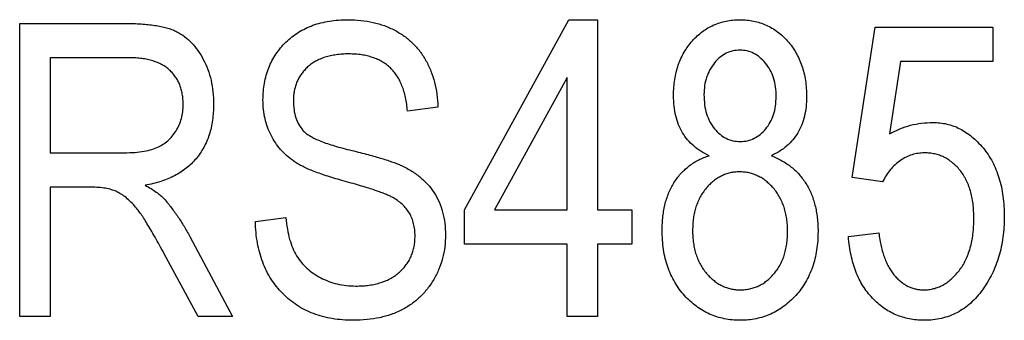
# Model space of a CAD drawing. Header units: millimetres. Extents: x 0 to 840, y 0 to 594.
# Tile 41 of 77: x 375 to 384, y 296 to 299. Entities that reach past the tile are written whole.
import ezdxf

# ---------------------------------------------------------------- set-up
doc = ezdxf.new("R2010")
doc.units = ezdxf.units.MM
doc.header["$LTSCALE"] = 2
doc.linetypes.add('SLD-Solid', pattern=[0])

msp = doc.modelspace()

# ---------------------------------------------------------------- linework, layer by layer
at = {"color": 7, "linetype": 'SLD-Solid', "lineweight": 25}
for p, q in [((374.8859, 296.143), (374.8859, 298.9681)), ((374.8859, 298.9681), (375.9235, 298.9681)), ((379.1786, 297.1703), (380.1859, 299.0048)), ((380.1859, 299.0048), (380.4628, 299.0048)), ((380.4628, 299.0048), (380.4628, 297.1703)), ((382.921, 297.4839), (383.1412, 298.9314)), ((383.1412, 298.9314), (384.2786, 298.9314)), ((384.2786, 298.9314), (384.2786, 298.6012)), ((375.1794, 298.6379), (375.1794, 297.7207)), ((375.9442, 298.6379), (375.1794, 298.6379)), ((383.3871, 298.6012), (383.2811, 297.9035)), ((384.2786, 298.6012), (383.3871, 298.6012)), ((380.1693, 298.447), (379.4681, 297.1703)), ((380.1693, 297.1703), (380.1693, 298.447)), ((378.9218, 298.1609), (378.6283, 298.1243)), ((375.1794, 297.7207), (375.8679, 297.7207)), ((383.2146, 297.442), (382.921, 297.4839)), ((375.5538, 297.3904), (375.1794, 297.3904)), ((375.1794, 297.3904), (375.1794, 296.143)), ((379.1786, 296.8401), (379.1786, 297.1703)), ((379.4681, 297.1703), (380.1693, 297.1703)), ((380.4628, 297.1703), (380.793, 297.1703)), ((380.793, 297.1703), (380.793, 296.8401)), ((377.1607, 297.0602), (377.4542, 297.0969)), ((376.5272, 296.9152), (376.9405, 296.143)), ((382.8844, 296.9135), (383.1779, 296.9502)), ((380.1693, 296.8401), (379.1786, 296.8401)), ((380.1693, 296.143), (380.1693, 296.8401)), ((380.793, 296.8401), (380.4628, 296.8401)), ((380.4628, 296.8401), (380.4628, 296.143)), ((376.6069, 296.143), (376.2807, 296.7472)), ((375.1794, 296.143), (374.8859, 296.143)), ((376.9405, 296.143), (376.6069, 296.143)), ((380.4628, 296.143), (380.1693, 296.143))]:
    msp.add_line(p, q, dxfattribs=at)
for points, knots in [([(375.9235, 298.9681), (375.9497, 298.968), (376.0004, 298.9677), (376.0738, 298.9635), (376.1419, 298.9574), (376.2048, 298.9487), (376.2624, 298.9384), (376.3146, 298.9242), (376.3617, 298.9087), (376.4171, 298.8832), (376.4798, 298.8428), (376.548, 298.7825), (376.6076, 298.7076), (376.6606, 298.6216), (376.7041, 298.525), (376.7349, 298.4197), (376.7536, 298.307), (376.7559, 298.2294), (376.7571, 298.1896)], [0, 0, 0, 0, 0.059852, 0.11585, 0.168055, 0.216118, 0.261012, 0.301701, 0.339551, 0.374149, 0.440922, 0.509304, 0.581348, 0.658816, 0.739762, 0.822691, 0.909012, 1, 1, 1, 1]), ([(377.2341, 298.2309), (377.2347, 298.2586), (377.2359, 298.3132), (377.2465, 298.393), (377.2634, 298.4692), (377.2885, 298.541), (377.3192, 298.6094), (377.3583, 298.6731), (377.403, 298.7339), (377.455, 298.7897), (377.513, 298.8401), (377.5757, 298.8847), (377.6437, 298.9219), (377.7165, 298.9525), (377.7942, 298.976), (377.8766, 298.9923), (377.9636, 299.003), (378.0232, 299.0042), (378.0539, 299.0048)], [0, 0, 0, 0, 0.065525, 0.128808, 0.189927, 0.249611, 0.308203, 0.366742, 0.4258, 0.486182, 0.546666, 0.606921, 0.667748, 0.729465, 0.793168, 0.859048, 0.927708, 1, 1, 1, 1]), ([(378.0539, 299.0048), (378.0956, 299.0037), (378.1771, 299.0016), (378.2949, 298.9814), (378.4052, 298.9504), (378.5066, 298.9053), (378.5987, 298.8488), (378.6799, 298.7801), (378.7508, 298.7008), (378.8096, 298.6101), (378.8576, 298.5103), (378.8914, 298.401), (378.9154, 298.284), (378.9196, 298.2027), (378.9218, 298.1609)], [0, 0, 0, 0, 0.091924, 0.179436, 0.262736, 0.343808, 0.423045, 0.500153, 0.577409, 0.656486, 0.737673, 0.82078, 0.907914, 1, 1, 1, 1]), ([(381.1966, 298.2745), (381.1971, 298.3008), (381.1982, 298.3524), (381.2069, 298.428), (381.2213, 298.4997), (381.2405, 298.5679), (381.2666, 298.6319), (381.2983, 298.6922), (381.3349, 298.7495), (381.3779, 298.8017), (381.4246, 298.8492), (381.4747, 298.8908), (381.5277, 298.926), (381.5837, 298.9549), (381.6425, 298.9773), (381.7044, 298.9936), (381.7692, 299.0026), (381.8134, 299.0041), (381.8358, 299.0048)], [0, 0, 0, 0, 0.072859, 0.142428, 0.209686, 0.274478, 0.337673, 0.400213, 0.462411, 0.525038, 0.586597, 0.646181, 0.704422, 0.762, 0.819617, 0.877972, 0.938188, 1, 1, 1, 1]), ([(381.8358, 299.0048), (381.8584, 299.0041), (381.903, 299.0028), (381.9684, 298.9929), (382.0308, 298.9767), (382.0904, 298.9544), (382.1468, 298.9248), (382.2003, 298.8891), (382.2512, 298.8469), (382.2983, 298.7984), (382.3411, 298.7448), (382.3787, 298.6871), (382.4102, 298.6255), (382.4362, 298.5603), (382.4562, 298.4912), (382.4704, 298.4182), (382.4792, 298.3417), (382.4802, 298.2896), (382.4808, 298.263)], [0, 0, 0, 0, 0.061559, 0.121611, 0.179741, 0.237123, 0.294683, 0.352917, 0.412489, 0.474386, 0.53704, 0.59918, 0.661862, 0.725233, 0.79036, 0.857798, 0.927532, 1, 1, 1, 1]), ([(378.0636, 298.6746), (378.0424, 298.6744), (378.0013, 298.6741), (377.9418, 298.6672), (377.886, 298.6578), (377.8338, 298.6443), (377.7859, 298.6261), (377.7412, 298.6053), (377.7012, 298.5792), (377.6647, 298.5499), (377.6328, 298.5171), (377.6046, 298.4822), (377.5807, 298.445), (377.5611, 298.4054), (377.5463, 298.3632), (377.5352, 298.3189), (377.529, 298.2721), (377.5281, 298.2403), (377.5276, 298.224)], [0, 0, 0, 0, 0.080451, 0.1555, 0.226849, 0.295034, 0.359226, 0.421121, 0.481412, 0.540138, 0.598031, 0.65472, 0.709788, 0.765519, 0.821663, 0.879124, 0.938348, 1, 1, 1, 1]), ([(378.6283, 298.1243), (378.6261, 298.1468), (378.6219, 298.1909), (378.6103, 298.2543), (378.5956, 298.3134), (378.5767, 298.3677), (378.5543, 298.4177), (378.5279, 298.463), (378.498, 298.5042), (378.464, 298.5404), (378.4263, 298.5723), (378.3849, 298.5999), (378.3398, 298.6228), (378.2914, 298.6417), (378.2396, 298.6568), (378.1841, 298.6668), (378.1251, 298.6733), (378.0844, 298.6741), (378.0636, 298.6746)], [0, 0, 0, 0, 0.076535, 0.14925, 0.217113, 0.28195, 0.342829, 0.401766, 0.458503, 0.51415, 0.569045, 0.624833, 0.681347, 0.739531, 0.799927, 0.862898, 0.92968, 1, 1, 1, 1]), ([(381.837, 298.7113), (381.8138, 298.71), (381.7681, 298.7073), (381.7025, 298.6829), (381.6431, 298.6433), (381.5902, 298.5897), (381.5457, 298.5249), (381.5134, 298.4508), (381.4932, 298.3692), (381.4912, 298.312), (381.4901, 298.2825)], [0, 0, 0, 0, 0.113055, 0.223568, 0.337873, 0.461062, 0.590442, 0.720447, 0.855389, 1, 1, 1, 1]), ([(382.1872, 298.2636), (382.1862, 298.295), (382.1841, 298.3557), (382.1643, 298.4423), (382.1314, 298.5199), (382.0862, 298.5869), (382.0321, 298.6416), (381.9716, 298.6814), (381.9059, 298.7068), (381.8601, 298.7098), (381.837, 298.7113)], [0, 0, 0, 0, 0.149314, 0.288146, 0.419593, 0.547837, 0.669882, 0.782759, 0.890251, 1, 1, 1, 1]), ([(376.4636, 298.1879), (376.463, 298.2049), (376.462, 298.2381), (376.4565, 298.2867), (376.4462, 298.3324), (376.4316, 298.3754), (376.4135, 298.4156), (376.3908, 298.4529), (376.3637, 298.487), (376.3333, 298.5189), (376.2987, 298.5474), (376.2594, 298.5711), (376.2165, 298.5921), (376.1696, 298.6091), (376.1188, 298.6223), (376.064, 298.6312), (376.0054, 298.6372), (375.965, 298.6377), (375.9442, 298.6379)], [0, 0, 0, 0, 0.065309, 0.127322, 0.187433, 0.244693, 0.301115, 0.356056, 0.411929, 0.467921, 0.524709, 0.5833, 0.643626, 0.707634, 0.774311, 0.844934, 0.920065, 1, 1, 1, 1]), ([(377.9959, 297.4547), (377.9693, 297.4622), (377.9181, 297.4766), (377.8445, 297.4997), (377.7767, 297.5225), (377.7148, 297.5457), (377.6594, 297.57), (377.6096, 297.5933), (377.5658, 297.6173), (377.516, 297.6498), (377.461, 297.694), (377.4023, 297.7526), (377.3524, 297.8187), (377.3098, 297.8905), (377.2756, 297.9682), (377.2519, 298.0515), (377.2362, 298.1395), (377.2348, 298.2), (377.2341, 298.2309)], [0, 0, 0, 0, 0.069631, 0.13419, 0.194171, 0.249784, 0.30067, 0.346535, 0.388337, 0.426259, 0.49648, 0.565583, 0.634619, 0.70455, 0.775475, 0.847686, 0.922398, 1, 1, 1, 1]), ([(377.5276, 298.224), (377.5286, 298.1949), (377.5305, 298.1393), (377.5475, 298.0611), (377.5766, 297.9928), (377.6057, 297.9556), (377.6199, 297.9374)], [0, 0, 0, 0, 0.283742, 0.541341, 0.775671, 1, 1, 1, 1]), ([(381.54, 297.6931), (381.513, 297.7067), (381.4603, 297.7332), (381.3901, 297.7849), (381.3307, 297.8455), (381.2815, 297.9144), (381.2425, 297.9921), (381.2162, 298.0787), (381.1989, 298.1736), (381.1974, 298.24), (381.1966, 298.2745)], [0, 0, 0, 0, 0.126064, 0.245952, 0.362221, 0.478943, 0.598521, 0.723223, 0.856152, 1, 1, 1, 1]), ([(381.4901, 298.2825), (381.4912, 298.2497), (381.4934, 298.187), (381.5122, 298.098), (381.5446, 298.0197), (381.5889, 297.953), (381.6419, 297.8984), (381.7026, 297.8592), (381.7696, 297.8345), (381.8165, 297.832), (381.8404, 297.8307)], [0, 0, 0, 0, 0.15398, 0.29463, 0.425136, 0.55025, 0.669074, 0.780244, 0.887961, 1, 1, 1, 1]), ([(381.8404, 297.8307), (381.8637, 297.832), (381.9097, 297.8346), (381.9753, 297.8594), (382.0353, 297.8979), (382.0884, 297.951), (382.1323, 298.0158), (382.165, 298.0905), (382.1839, 298.1743), (382.1861, 298.2331), (382.1872, 298.2636)], [0, 0, 0, 0, 0.113059, 0.222672, 0.33632, 0.457852, 0.584887, 0.714685, 0.851932, 1, 1, 1, 1]), ([(382.4808, 298.263), (382.4799, 298.2299), (382.4783, 298.166), (382.4617, 298.0743), (382.4356, 297.9905), (382.3987, 297.9142), (382.3504, 297.8459), (382.2906, 297.7865), (382.221, 297.7334), (382.1681, 297.7068), (382.1408, 297.6931)], [0, 0, 0, 0, 0.140756, 0.271135, 0.394737, 0.513201, 0.629757, 0.748688, 0.870567, 1, 1, 1, 1]), ([(375.8679, 297.7207), (375.9033, 297.7214), (375.9696, 297.7227), (376.0623, 297.7312), (376.1416, 297.7469), (376.2088, 297.7691), (376.2658, 297.7994), (376.3155, 297.8366), (376.3599, 297.8805), (376.3966, 297.9322), (376.427, 297.9892), (376.4477, 298.0517), (376.4618, 298.1183), (376.4629, 298.1643), (376.4636, 298.1879)], [0, 0, 0, 0, 0.122737, 0.230021, 0.322743, 0.402638, 0.47472, 0.545804, 0.617074, 0.69069, 0.764841, 0.840541, 0.918307, 1, 1, 1, 1]), ([(376.7571, 298.1896), (376.7565, 298.1632), (376.7552, 298.1117), (376.7479, 298.0361), (376.7349, 297.9643), (376.7157, 297.8966), (376.6925, 297.8324), (376.6628, 297.7725), (376.6285, 297.7161), (376.5887, 297.6637), (376.5439, 297.6156), (376.4946, 297.5715), (376.4395, 297.5333), (376.3804, 297.4987), (376.3163, 297.4688), (376.2474, 297.4436), (376.1737, 297.4236), (376.1227, 297.4138), (376.0967, 297.4088)], [0, 0, 0, 0, 0.070117, 0.136961, 0.201497, 0.263712, 0.323795, 0.38261, 0.440957, 0.498944, 0.557149, 0.615425, 0.674452, 0.734978, 0.797218, 0.862116, 0.929496, 1, 1, 1, 1]), ([(383.2811, 297.9035), (383.3141, 297.9204), (383.3794, 297.9538), (383.4835, 297.989), (383.5905, 298.0102), (383.6632, 298.0129), (383.6996, 298.0142)], [0, 0, 0, 0, 0.2543932, 0.5022239, 0.7505047, 1, 1, 1, 1]), ([(383.6996, 298.0142), (383.7224, 298.0134), (383.7676, 298.0118), (383.8342, 298), (383.8986, 297.9811), (383.9605, 297.9537), (384.02, 297.9184), (384.0779, 297.8766), (384.1325, 297.8258), (384.1848, 297.7686), (384.2328, 297.7046), (384.2751, 297.6349), (384.3099, 297.5593), (384.3384, 297.4786), (384.3617, 297.3929), (384.3774, 297.3015), (384.3865, 297.2049), (384.3879, 297.1388), (384.3887, 297.105)], [0, 0, 0, 0, 0.053806, 0.106938, 0.159207, 0.211958, 0.266379, 0.322264, 0.380409, 0.442075, 0.505267, 0.569053, 0.634279, 0.70138, 0.771015, 0.843888, 0.920061, 1, 1, 1, 1]), ([(377.6199, 297.9374), (377.6286, 297.9287), (377.6476, 297.9097), (377.6841, 297.8859), (377.7276, 297.8608), (377.7803, 297.8381), (377.8403, 297.8143), (377.9091, 297.7924), (377.9858, 297.7698), (378.0402, 297.7564), (378.0688, 297.7493)], [0, 0, 0, 0, 0.075016, 0.16293, 0.264674, 0.38097, 0.512309, 0.658221, 0.820832, 1, 1, 1, 1]), ([(378.0688, 297.7493), (378.0969, 297.7426), (378.1509, 297.7295), (378.2283, 297.7091), (378.2995, 297.6908), (378.3638, 297.6712), (378.4222, 297.6541), (378.4738, 297.6365), (378.5193, 297.6211), (378.5468, 297.6092), (378.5595, 297.6037)], [0, 0, 0, 0, 0.169328, 0.325364, 0.468928, 0.599564, 0.718839, 0.82498, 0.918756, 1, 1, 1, 1]), ([(381.0865, 296.9731), (381.0868, 296.9962), (381.0874, 297.0416), (381.0931, 297.1083), (381.1032, 297.1717), (381.1151, 297.2324), (381.133, 297.2894), (381.1531, 297.3439), (381.178, 297.395), (381.206, 297.4428), (381.2377, 297.4869), (381.272, 297.5278), (381.3096, 297.5647), (381.3499, 297.598), (381.393, 297.6282), (381.4394, 297.6537), (381.4885, 297.6758), (381.5227, 297.6873), (381.54, 297.6931)], [0, 0, 0, 0, 0.075669, 0.148457, 0.21866, 0.285728, 0.350399, 0.413912, 0.475705, 0.535962, 0.595119, 0.653233, 0.710261, 0.767093, 0.824148, 0.882076, 0.940284, 1, 1, 1, 1]), ([(382.1408, 297.6931), (382.1585, 297.686), (382.1935, 297.6719), (382.2428, 297.6456), (382.2896, 297.6171), (382.333, 297.5849), (382.3736, 297.5499), (382.4104, 297.5111), (382.4441, 297.4692), (382.4752, 297.4245), (382.503, 297.3768), (382.5261, 297.3256), (382.5465, 297.2722), (382.5623, 297.2157), (382.575, 297.1565), (382.584, 297.0947), (382.5901, 297.03), (382.5906, 296.9859), (382.5908, 296.9633)], [0, 0, 0, 0, 0.062416, 0.123043, 0.182501, 0.241467, 0.299463, 0.357338, 0.415967, 0.475224, 0.535113, 0.59632, 0.658388, 0.722051, 0.787838, 0.856034, 0.92627, 1, 1, 1, 1]), ([(383.6176, 297.7207), (383.5973, 297.7198), (383.5567, 297.718), (383.4971, 297.7037), (383.4396, 297.6804), (383.3846, 297.6481), (383.3333, 297.6078), (383.2875, 297.5592), (383.247, 297.5041), (383.2255, 297.463), (383.2146, 297.442)], [0, 0, 0, 0, 0.117909, 0.235217, 0.353652, 0.476927, 0.604079, 0.731177, 0.862962, 1, 1, 1, 1]), ([(384.0951, 297.0889), (384.0947, 297.1132), (384.0938, 297.1605), (384.0873, 297.2294), (384.0774, 297.2943), (384.0625, 297.355), (384.0427, 297.4111), (384.0202, 297.4637), (383.9924, 297.5118), (383.9602, 297.555), (383.9256, 297.5941), (383.8878, 297.6276), (383.8482, 297.6565), (383.8064, 297.6802), (383.7621, 297.6979), (383.7161, 297.7115), (383.6675, 297.7188), (383.6344, 297.72), (383.6176, 297.7207)], [0, 0, 0, 0, 0.082006, 0.159777, 0.233626, 0.303439, 0.370386, 0.43454, 0.49642, 0.557348, 0.616305, 0.672528, 0.727523, 0.781559, 0.834533, 0.888255, 0.943114, 1, 1, 1, 1]), ([(378.5595, 297.6037), (378.5937, 297.5871), (378.6603, 297.5546), (378.7489, 297.4914), (378.8249, 297.4195), (378.8874, 297.3381), (378.9361, 297.2475), (378.9704, 297.1484), (378.9916, 297.0413), (378.994, 296.9671), (378.9952, 296.929)], [0, 0, 0, 0, 0.133217, 0.259778, 0.38029, 0.49943, 0.618281, 0.739843, 0.866269, 1, 1, 1, 1]), ([(381.8329, 297.5372), (381.8174, 297.5368), (381.7868, 297.536), (381.7419, 297.5285), (381.699, 297.5155), (381.6577, 297.4985), (381.6182, 297.4762), (381.5803, 297.4494), (381.5448, 297.4168), (381.511, 297.3803), (381.4803, 297.3398), (381.4531, 297.2962), (381.431, 297.2493), (381.4116, 297.2), (381.3976, 297.1475), (381.3871, 297.0923), (381.3816, 297.0342), (381.3806, 296.9945), (381.3801, 296.9742)], [0, 0, 0, 0, 0.057718, 0.113997, 0.168941, 0.224454, 0.279894, 0.33756, 0.39702, 0.458971, 0.522456, 0.586053, 0.650035, 0.715593, 0.782758, 0.852272, 0.924506, 1, 1, 1, 1]), ([(382.2973, 296.9628), (382.2969, 296.9838), (382.296, 297.025), (382.2894, 297.0852), (382.2797, 297.1424), (382.2636, 297.1957), (382.245, 297.2467), (382.2214, 297.2942), (382.1937, 297.3389), (382.1619, 297.3797), (382.1269, 297.4163), (382.09, 297.4486), (382.0517, 297.4767), (382.0108, 297.498), (381.9689, 297.5158), (381.9253, 297.5283), (381.8797, 297.5361), (381.8486, 297.5368), (381.8329, 297.5372)], [0, 0, 0, 0, 0.076583, 0.150036, 0.220044, 0.287421, 0.35281, 0.417218, 0.480347, 0.543809, 0.605323, 0.66449, 0.721833, 0.777862, 0.83213, 0.887178, 0.942881, 1, 1, 1, 1]), ([(378.7017, 296.9204), (378.701, 296.9407), (378.6999, 296.9802), (378.6892, 297.0376), (378.6722, 297.0912), (378.6478, 297.1408), (378.6158, 297.1858), (378.577, 297.2268), (378.5313, 297.2636), (378.4872, 297.2909), (378.4449, 297.311), (378.4045, 297.3274), (378.3565, 297.3458), (378.3, 297.3652), (378.2356, 297.3856), (378.1629, 297.4074), (378.0823, 297.431), (378.0256, 297.4465), (377.9959, 297.4547)], [0, 0, 0, 0, 0.062809, 0.122337, 0.180146, 0.236235, 0.292697, 0.350449, 0.410597, 0.473808, 0.510587, 0.555411, 0.608589, 0.669955, 0.740115, 0.817971, 0.90484, 1, 1, 1, 1]), ([(376.2807, 296.7472), (376.2655, 296.7756), (376.2364, 296.8297), (376.1933, 296.9067), (376.1533, 296.9761), (376.116, 297.0378), (376.0825, 297.0922), (376.0507, 297.1378), (376.0229, 297.1767), (375.9895, 297.2168), (375.949, 297.257), (375.9024, 297.2985), (375.8556, 297.3304), (375.8079, 297.3547), (375.7555, 297.3708), (375.6964, 297.3828), (375.628, 297.3893), (375.5796, 297.39), (375.5538, 297.3904)], [0, 0, 0, 0, 0.092718, 0.177348, 0.254388, 0.323857, 0.385021, 0.438524, 0.48427, 0.523009, 0.588869, 0.648647, 0.702605, 0.751898, 0.802267, 0.8602, 0.925567, 1, 1, 1, 1]), ([(376.0967, 297.4088), (376.116, 297.3983), (376.1527, 297.3782), (376.2019, 297.3441), (376.2457, 297.3125), (376.2699, 297.2883), (376.2813, 297.2769)], [0, 0, 0, 0, 0.289783, 0.550931, 0.78809, 1, 1, 1, 1]), ([(376.2813, 297.2769), (376.3041, 297.2493), (376.3502, 297.1937), (376.4133, 297.1051), (376.4738, 297.0128), (376.5093, 296.9479), (376.5272, 296.9152)], [0, 0, 0, 0, 0.2455633, 0.4938879, 0.7446128, 1, 1, 1, 1]), ([(378.1054, 296.1063), (378.0706, 296.107), (378.0027, 296.1084), (377.9037, 296.1207), (377.81, 296.1408), (377.7217, 296.1686), (377.6387, 296.2051), (377.5614, 296.2499), (377.4891, 296.3023), (377.4232, 296.3627), (377.3636, 296.4298), (377.311, 296.5028), (377.267, 296.5822), (377.2291, 296.6664), (377.2012, 296.7571), (377.1789, 296.8528), (377.1653, 296.9546), (377.1622, 297.0245), (377.1607, 297.0602)], [0, 0, 0, 0, 0.06907, 0.134782, 0.197634, 0.25892, 0.318179, 0.377306, 0.43594, 0.494995, 0.554359, 0.613609, 0.673206, 0.734159, 0.796644, 0.861225, 0.928962, 1, 1, 1, 1]), ([(377.4542, 297.0969), (377.4585, 297.0595), (377.4665, 296.9887), (377.4889, 296.8895), (377.5181, 296.8031), (377.5563, 296.7291), (377.6018, 296.6644), (377.6565, 296.6079), (377.7194, 296.5577), (377.7906, 296.5149), (377.8683, 296.48), (377.9515, 296.4546), (378.0395, 296.4394), (378.0998, 296.4375), (378.1307, 296.4365)], [0, 0, 0, 0, 0.106754, 0.20246, 0.288098, 0.365035, 0.438211, 0.5119, 0.587581, 0.666221, 0.747106, 0.828814, 0.912496, 1, 1, 1, 1]), ([(383.6101, 296.3998), (383.6264, 296.4003), (383.6586, 296.4014), (383.706, 296.4103), (383.7516, 296.4247), (383.7957, 296.4449), (383.8374, 296.4717), (383.8782, 296.5034), (383.9162, 296.5416), (383.953, 296.5845), (383.9869, 296.6322), (384.0153, 296.6855), (384.0402, 296.7423), (384.06, 296.8037), (384.0764, 296.8689), (384.0867, 296.9386), (384.094, 297.0123), (384.0947, 297.0629), (384.0951, 297.0889)], [0, 0, 0, 0, 0.052097, 0.1031, 0.153798, 0.204993, 0.257785, 0.312253, 0.369796, 0.43012, 0.492926, 0.556992, 0.623031, 0.69133, 0.763154, 0.838094, 0.916753, 1, 1, 1, 1]), ([(384.3887, 297.105), (384.388, 297.0713), (384.3866, 297.005), (384.3768, 296.9074), (384.3601, 296.8136), (384.3373, 296.7235), (384.308, 296.6369), (384.2717, 296.554), (384.2286, 296.4749), (384.1797, 296.4), (384.1253, 296.3316), (384.0658, 296.2712), (384.0016, 296.2199), (383.9326, 296.1782), (383.8592, 296.1458), (383.7811, 296.1229), (383.6986, 296.1088), (383.6419, 296.1071), (383.613, 296.1063)], [0, 0, 0, 0, 0.071531, 0.140927, 0.208176, 0.273985, 0.338338, 0.402182, 0.46598, 0.529633, 0.592054, 0.651509, 0.709616, 0.766112, 0.82249, 0.879682, 0.938579, 1, 1, 1, 1]), ([(381.8404, 296.1063), (381.814, 296.1071), (381.7621, 296.1088), (381.6859, 296.1196), (381.6134, 296.1389), (381.5438, 296.1646), (381.4778, 296.1985), (381.4156, 296.2405), (381.356, 296.2887), (381.301, 296.3448), (381.2505, 296.4066), (381.2063, 296.4735), (381.1694, 296.5455), (381.1389, 296.6219), (381.1156, 296.7032), (381.0981, 296.789), (381.0886, 296.8796), (381.0872, 296.9415), (381.0865, 296.9731)], [0, 0, 0, 0, 0.061556, 0.120966, 0.178991, 0.236084, 0.293664, 0.351488, 0.410698, 0.472125, 0.534187, 0.596583, 0.658748, 0.722528, 0.787944, 0.855653, 0.926446, 1, 1, 1, 1]), ([(381.3801, 296.9742), (381.3805, 296.9532), (381.3814, 296.912), (381.3879, 296.8518), (381.3979, 296.7948), (381.4128, 296.741), (381.4327, 296.6906), (381.4553, 296.6426), (381.4829, 296.5982), (381.5153, 296.558), (381.5491, 296.5205), (381.5859, 296.4885), (381.6241, 296.4613), (381.6639, 296.4384), (381.7059, 296.4216), (381.7492, 296.4086), (381.7943, 296.401), (381.8249, 296.4002), (381.8404, 296.3998)], [0, 0, 0, 0, 0.076892, 0.150642, 0.220934, 0.288391, 0.354293, 0.418655, 0.482039, 0.545208, 0.607002, 0.666408, 0.723009, 0.778376, 0.833509, 0.888109, 0.943348, 1, 1, 1, 1]), ([(382.5908, 296.9633), (382.5902, 296.9326), (382.589, 296.8721), (382.5783, 296.7838), (382.5619, 296.6995), (382.5384, 296.6196), (382.508, 296.544), (382.4703, 296.4733), (382.4268, 296.4063), (382.3763, 296.3447), (382.3214, 296.2889), (382.2623, 296.2403), (382.2002, 296.1987), (382.1346, 296.1645), (382.0653, 296.139), (381.9932, 296.1196), (381.9177, 296.1089), (381.8664, 296.1072), (381.8404, 296.1063)], [0, 0, 0, 0, 0.07249, 0.142252, 0.209226, 0.274431, 0.338014, 0.400608, 0.463005, 0.525687, 0.587727, 0.64718, 0.705582, 0.763337, 0.821001, 0.879169, 0.938728, 1, 1, 1, 1]), ([(381.8404, 296.3998), (381.8561, 296.4002), (381.8869, 296.4009), (381.9322, 296.4089), (381.9758, 296.4207), (382.0174, 296.4376), (382.0574, 296.4589), (382.0952, 296.4853), (382.131, 296.5169), (382.1652, 296.5525), (382.1959, 296.5926), (382.2232, 296.6359), (382.2459, 296.6825), (382.2652, 296.732), (382.2793, 296.7851), (382.2896, 296.8415), (382.2959, 296.9011), (382.2968, 296.9419), (382.2973, 296.9628)], [0, 0, 0, 0, 0.058077, 0.114016, 0.169794, 0.224704, 0.28009, 0.337001, 0.395163, 0.456708, 0.519249, 0.581862, 0.645768, 0.710931, 0.778373, 0.848859, 0.92284, 1, 1, 1, 1]), ([(378.9952, 296.929), (378.9939, 296.8906), (378.9915, 296.8149), (378.9697, 296.7041), (378.9337, 296.5988), (378.8847, 296.4997), (378.8226, 296.4095), (378.751, 296.3286), (378.6675, 296.261), (378.5747, 296.2044), (378.4715, 296.1599), (378.3582, 296.1288), (378.2351, 296.1095), (378.1497, 296.1074), (378.1054, 296.1063)], [0, 0, 0, 0, 0.084282, 0.166534, 0.247414, 0.328683, 0.40919, 0.487827, 0.565549, 0.644835, 0.726417, 0.81205, 0.902718, 1, 1, 1, 1]), ([(378.1307, 296.4365), (378.1527, 296.4369), (378.1954, 296.4378), (378.2577, 296.4443), (378.3163, 296.4542), (378.371, 296.4694), (378.4221, 296.4882), (378.4697, 296.511), (378.5128, 296.539), (378.5524, 296.5702), (378.5873, 296.6053), (378.6179, 296.6427), (378.644, 296.6826), (378.6655, 296.7252), (378.681, 296.7707), (378.6936, 296.8181), (378.7004, 296.8684), (378.7012, 296.9028), (378.7017, 296.9204)], [0, 0, 0, 0, 0.078132, 0.151843, 0.222171, 0.289048, 0.353499, 0.415448, 0.47591, 0.535823, 0.594399, 0.651345, 0.707279, 0.763456, 0.820366, 0.877841, 0.937473, 1, 1, 1, 1]), ([(383.613, 296.1063), (383.5889, 296.107), (383.5414, 296.1084), (383.4715, 296.118), (383.405, 296.1358), (383.3406, 296.1582), (383.2798, 296.1892), (383.2214, 296.2259), (383.1662, 296.2699), (383.1143, 296.3203), (383.0662, 296.3761), (383.0234, 296.4376), (382.9861, 296.5042), (382.9545, 296.5762), (382.929, 296.6533), (382.9083, 296.7353), (382.8926, 296.8224), (382.8871, 296.8826), (382.8844, 296.9135)], [0, 0, 0, 0, 0.059918, 0.117958, 0.174871, 0.230915, 0.287209, 0.344005, 0.402165, 0.462295, 0.523606, 0.585011, 0.648172, 0.713041, 0.780185, 0.849769, 0.923099, 1, 1, 1, 1]), ([(383.1779, 296.9502), (383.1809, 296.9278), (383.1867, 296.8841), (383.1995, 296.8212), (383.2141, 296.7625), (383.2319, 296.7084), (383.2525, 296.6588), (383.276, 296.6136), (383.3017, 296.5724), (383.3307, 296.5364), (383.3608, 296.504), (383.3932, 296.4767), (383.4261, 296.4526), (383.4604, 296.4331), (383.4962, 296.418), (383.5333, 296.4078), (383.5713, 296.4012), (383.5971, 296.4003), (383.6101, 296.3998)], [0, 0, 0, 0, 0.08822, 0.171926, 0.25047, 0.324327, 0.393894, 0.460309, 0.523033, 0.583048, 0.640582, 0.695617, 0.74801, 0.799469, 0.849636, 0.899244, 0.949172, 1, 1, 1, 1])]:
    msp.add_open_spline(points, degree=3, knots=knots, dxfattribs=at)

doc.saveas('drawing.dxf')
